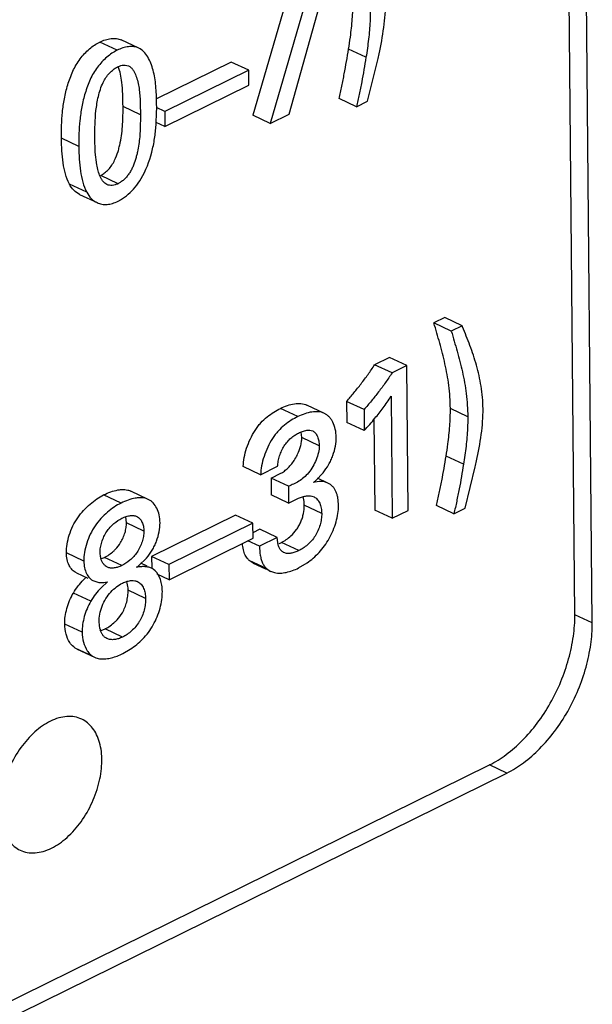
# Model space of a CAD drawing. Header units: inches. Extents: x 0 to 34, y 0 to 22.
# Tile 43 of 60: x 25.579 to 25.812, y 15.575 to 15.976. Entities that reach past the tile are written whole.
import ezdxf

# ---------------------------------------------------------------- set-up
doc = ezdxf.new("R2010")
doc.units = ezdxf.units.IN
doc.header["$LTSCALE"] = 1.87
doc.header["$MEASUREMENT"] = 0
doc.layers.get('0').update_dxf_attribs({"linetype": 'CONTINUOUS'})

msp = doc.modelspace()

# ---------------------------------------------------------------- linework, layer by layer
at = {"color": 7, "linetype": 'CONTINUOUS'}
for p, q in [((25.8051208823, 15.7335147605), (25.8013234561, 16.1455458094)), ((25.8122212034, 15.730177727), (25.8084237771, 16.1422087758)), ((25.688540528, 15.9376483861), (25.7054888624, 15.9980604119)), ((25.6985641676, 15.9947414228), (25.6807951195, 15.9338422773)), ((25.6891387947, 15.9901098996), (25.6736947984, 15.9371793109)), ((25.6183170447, 15.9636215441), (25.6112167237, 15.9669585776)), ((25.6271448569, 15.9645036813), (25.6200445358, 15.9678407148)), ((25.7198846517, 15.9607617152), (25.7127843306, 15.9640987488)), ((25.6216409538, 15.9575692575), (25.623026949, 15.9572326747)), ((25.6649318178, 15.9588291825), (25.6343560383, 15.9438040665)), ((25.6720321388, 15.9554921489), (25.6649318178, 15.9588291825)), ((25.7205204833, 15.9428295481), (25.7247119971, 15.9596791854)), ((25.6720321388, 15.9554921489), (25.6377841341, 15.9386624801)), ((25.6720858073, 15.9493492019), (25.6720321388, 15.9554921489)), ((25.6378378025, 15.9325195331), (25.6720858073, 15.9493492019)), ((25.7160033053, 15.9406099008), (25.7089029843, 15.9439469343)), ((25.7160033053, 15.9406099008), (25.7205204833, 15.9428295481)), ((25.6278395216, 15.9373759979), (25.6207392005, 15.9407130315)), ((25.6278395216, 15.9373759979), (25.6277511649, 15.9313171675)), ((25.6342454, 15.9331470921), (25.6344708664, 15.9387883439)), ((25.6377841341, 15.9386624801), (25.6344388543, 15.9402347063)), ((25.6377841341, 15.9386624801), (25.6378378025, 15.9325195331)), ((25.6807951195, 15.9338422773), (25.688540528, 15.9376483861)), ((25.6378378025, 15.9325195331), (25.6342739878, 15.9341944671)), ((25.6807951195, 15.9338422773), (25.6736947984, 15.9371793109)), ((25.602708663, 15.9244233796), (25.595608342, 15.9277604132)), ((25.6094415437, 15.9221537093), (25.6092755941, 15.9280812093)), ((25.6100324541, 15.9169617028), (25.6094415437, 15.9221537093)), ((25.6187238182, 15.9092527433), (25.6116234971, 15.9125897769)), ((25.6059598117, 15.905722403), (25.5988594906, 15.9090594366)), ((25.6030364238, 15.9048720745), (25.6101367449, 15.9015350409)), ((25.7520439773, 15.8546702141), (25.7475943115, 15.8524801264)), ((25.7591442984, 15.8513331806), (25.7520439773, 15.8546702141)), ((25.7546946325, 15.8491430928), (25.7475943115, 15.8524801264)), ((25.7591442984, 15.8513331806), (25.7546946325, 15.8491430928)), ((25.7593151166, 15.850906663), (25.7591442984, 15.8513331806)), ((25.7295053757, 15.8384410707), (25.7234117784, 15.8354418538)), ((25.7366056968, 15.8351040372), (25.7295053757, 15.8384410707)), ((25.7305120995, 15.8321048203), (25.7234117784, 15.8354418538)), ((25.7366056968, 15.8351040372), (25.7305120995, 15.8321048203)), ((25.7371495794, 15.7760913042), (25.7366056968, 15.8351040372)), ((25.7301205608, 15.8225712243), (25.7305787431, 15.7728571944)), ((25.6921008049, 15.8143096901), (25.6850004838, 15.8176467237)), ((25.7028929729, 15.8156225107), (25.6957926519, 15.8189595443)), ((25.7119899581, 15.8204792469), (25.7120685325, 15.8119537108)), ((25.7190902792, 15.8171422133), (25.7119899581, 15.8204792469)), ((25.7190902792, 15.8171422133), (25.7191688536, 15.8086166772)), ((25.7614145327, 15.8142455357), (25.7543142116, 15.8175825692)), ((25.7231379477, 15.8131366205), (25.7234784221, 15.7761942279)), ((25.7191688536, 15.8086166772), (25.7120685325, 15.8119537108)), ((25.6937060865, 15.8057400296), (25.6934553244, 15.8080297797)), ((25.7008064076, 15.802402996), (25.6937060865, 15.8057400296)), ((25.7596645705, 15.7948822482), (25.7525642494, 15.7982192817)), ((25.6769014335, 15.7906371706), (25.6698011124, 15.7939742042)), ((25.6769014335, 15.7906371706), (25.6838253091, 15.7940450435)), ((25.7603101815, 15.7769548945), (25.764493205, 15.7938017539)), ((25.6811359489, 15.789275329), (25.6852025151, 15.7911951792)), ((25.6811359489, 15.789275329), (25.6811996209, 15.7823667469)), ((25.68823627, 15.7859382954), (25.6811359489, 15.789275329)), ((25.6994130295, 15.7882644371), (25.7023578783, 15.7913468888)), ((25.7043788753, 15.7871747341), (25.7001509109, 15.7891618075)), ((25.68823627, 15.7859382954), (25.688299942, 15.7790297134)), ((25.6199366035, 15.7790479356), (25.6128362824, 15.7823849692)), ((25.631032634, 15.7805813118), (25.6239323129, 15.7839183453)), ((25.688299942, 15.7790297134), (25.6811996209, 15.7823667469)), ((25.6977650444, 15.7818868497), (25.6986879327, 15.7815698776)), ((25.7018181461, 15.774808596), (25.694717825, 15.7781456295)), ((25.7557920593, 15.774731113), (25.7486917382, 15.7780681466)), ((25.7557920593, 15.774731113), (25.7603101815, 15.7769548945)), ((25.622160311, 15.7709563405), (25.6218301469, 15.7734281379)), ((25.666635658, 15.7741710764), (25.6323888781, 15.757315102)), ((25.6737359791, 15.7708340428), (25.666635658, 15.7741710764)), ((25.7305787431, 15.7728571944), (25.7234784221, 15.7761942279)), ((25.7305787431, 15.7728571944), (25.7371495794, 15.7760913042)), ((25.6292606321, 15.7676193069), (25.622160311, 15.7709563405)), ((25.6737359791, 15.7708340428), (25.6394891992, 15.7539780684)), ((25.6737925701, 15.7646937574), (25.6737359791, 15.7708340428)), ((25.6765798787, 15.7683584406), (25.6737715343, 15.7669761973)), ((25.6836801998, 15.7650214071), (25.6764228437, 15.761449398)), ((25.6836801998, 15.7650214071), (25.6765798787, 15.7683584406)), ((25.6838648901, 15.7629273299), (25.6836801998, 15.7650214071)), ((25.6395457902, 15.747837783), (25.6737925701, 15.7646937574)), ((25.6764228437, 15.761449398), (25.6717054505, 15.7636664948)), ((25.6924698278, 15.759666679), (25.6853695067, 15.7630037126)), ((25.6047470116, 15.7553802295), (25.5976466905, 15.7587172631)), ((25.6115563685, 15.7571013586), (25.6113827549, 15.7588199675)), ((25.6120093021, 15.7564372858), (25.6131377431, 15.7569238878)), ((25.6202380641, 15.7535868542), (25.6131377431, 15.7569238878)), ((25.6323888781, 15.757315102), (25.6324327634, 15.7525534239)), ((25.6394891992, 15.7539780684), (25.6323888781, 15.757315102)), ((25.6272363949, 15.7536048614), (25.6303184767, 15.7566349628)), ((25.6305413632, 15.7533840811), (25.6280770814, 15.7545422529)), ((25.6394891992, 15.7539780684), (25.6395457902, 15.747837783)), ((25.6793271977, 15.7523430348), (25.6722268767, 15.7556800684)), ((25.6738601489, 15.7545806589), (25.6722268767, 15.7556800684)), ((25.6738575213, 15.7545750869), (25.6791968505, 15.7520656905)), ((25.6923905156, 15.7526033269), (25.6958184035, 15.7546368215)), ((25.6017210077, 15.7506576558), (25.6064306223, 15.7484442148)), ((25.6338264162, 15.7514887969), (25.6330711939, 15.7521132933)), ((25.6395457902, 15.747837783), (25.6346400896, 15.7501433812)), ((25.6793271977, 15.7523430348), (25.6809558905, 15.7512339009)), ((25.6809578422, 15.7512380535), (25.6825835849, 15.7507031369)), ((25.6088213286, 15.7473206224), (25.610407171, 15.7468104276)), ((25.6143893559, 15.7469336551), (25.6117785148, 15.7444601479)), ((25.6075746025, 15.7390405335), (25.6004742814, 15.7423775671)), ((25.6299259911, 15.7401944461), (25.62282567, 15.7435314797)), ((25.8122212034, 15.730177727), (25.8051208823, 15.7335147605)), ((25.6040452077, 15.7264287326), (25.5969448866, 15.7297657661)), ((25.6112905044, 15.7278857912), (25.6109620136, 15.7306036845)), ((25.6118226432, 15.7271285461), (25.6134828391, 15.7277941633)), ((25.6205831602, 15.7244571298), (25.6134828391, 15.7277941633)), ((25.6083371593, 15.7166317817), (25.6012368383, 15.7199688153)), ((25.6019912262, 15.7195567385), (25.6012368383, 15.7199688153)), ((25.6019887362, 15.7195514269), (25.6090890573, 15.7162143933)), ((25.6083371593, 15.7166317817), (25.6090891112, 15.7162145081)), ((25.6206452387, 15.7177214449), (25.6236932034, 15.7194727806)), ((24.9394538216, 15.263410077), (25.7703187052, 15.6723547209)), ((24.9465541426, 15.2600730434), (25.7774190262, 15.6690176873)), ((25.7774190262, 15.6690176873), (25.7703187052, 15.6723547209))]:
    msp.add_line(p, q, dxfattribs=at)
for centre, radius, start, end in [((25.3909646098, 16.0339351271), 0.3419082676, 347.4564931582, 347.8737333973), ((25.4942928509, 15.9401962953), 0.1401831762, 0.494245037, 0.8161058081), ((25.4951305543, 15.9400940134), 0.1393464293, 359.4631333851, 0.5392704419), ((25.6528300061, 15.872648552), 0.092095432, 323.4783790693, 327.0603920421), ((25.64346517, 15.8796448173), 0.1037849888, 320.4998224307, 323.4512358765), ((25.63104952, 15.8900208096), 0.1199652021, 317.2684271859, 320.4477655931), ((25.4296327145, 15.8681539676), 0.3430157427, 347.4811761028, 347.8975976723), ((25.6760626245, 15.8063683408), 0.0177133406, 301.0635907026, 303.2576594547), ((25.6855412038, 15.8040469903), 0.0210122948, 307.7386084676, 311.3133440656), ((25.6788434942, 15.7762342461), 0.0147524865, 292.1917267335, 296.2550000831), ((25.6197286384, 15.7587233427), 0.0083316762, 191.2258440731, 195.2195024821), ((25.6059135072, 15.7715498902), 0.0163128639, 296.2861935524, 312.17052468), ((25.6142400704, 15.7695340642), 0.0205583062, 305.9442903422, 309.2103316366), ((25.6357299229, 15.7173491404), 0.0434890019, 133.6621329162, 135.5531571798), ((25.6300679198, 15.747791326), 0.0052629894, 55.2051084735, 64.7708580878), ((25.6205793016, 15.7301758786), 0.0095669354, 193.8496690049, 197.2781601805)]:
    msp.add_arc(centre, radius, start, end, dxfattribs=at)
for points, knots in [([(25.7127843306, 15.9640987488), (25.7130504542, 15.9657391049), (25.713670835, 15.9698070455), (25.714376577, 15.9762608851), (25.7145641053, 15.98109088), (25.7145431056, 15.9834651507)], [0, 0, 0, 0, 0.2561008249, 0.6340863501, 1, 1, 1, 1]), ([(25.7252438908, 15.9621115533), (25.7259936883, 15.9656916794), (25.7269911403, 15.9710411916), (25.727759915, 15.9781537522), (25.7278933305, 15.9816485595), (25.7278782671, 15.9833644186)], [0, 0, 0, 0, 0.5115462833, 0.7600264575, 1, 1, 1, 1]), ([(25.7216434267, 15.9801281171), (25.7216573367, 15.9785554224), (25.7215650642, 15.9745506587), (25.7209978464, 15.9680811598), (25.7202827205, 15.9632153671), (25.7198846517, 15.9607617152)], [0, 0, 0, 0, 0.2423700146, 0.6169355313, 1, 1, 1, 1]), ([(25.595608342, 15.9277604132), (25.5955930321, 15.9295062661), (25.5956223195, 15.9330477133), (25.5959695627, 15.9384332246), (25.5967566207, 15.9439585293), (25.5978672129, 15.948607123), (25.5990902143, 15.9523231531), (25.6002172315, 15.9550694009), (25.6015677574, 15.9576917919), (25.6031723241, 15.9601177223), (25.6050022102, 15.9622895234), (25.6069822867, 15.964180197), (25.6090454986, 15.9657529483), (25.6104936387, 15.9666032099), (25.6112167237, 15.9669585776)], [0, 0, 0, 0, 0.1180185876, 0.2393139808, 0.3645256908, 0.4948482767, 0.561767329, 0.6288143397, 0.6953052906, 0.7608431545, 0.8249843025, 0.8868742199, 0.9455378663, 1, 1, 1, 1]), ([(25.6112167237, 15.9669585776), (25.6119693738, 15.9673283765), (25.6134826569, 15.9679475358), (25.6157966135, 15.968474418), (25.6180251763, 15.9685117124), (25.6194225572, 15.9681330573), (25.6200447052, 15.9678406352)], [0, 0, 0, 0, 0.2751505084, 0.5341505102, 0.7744422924, 1, 1, 1, 1]), ([(25.6183170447, 15.9636215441), (25.6175939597, 15.9632661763), (25.6161458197, 15.9624159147), (25.6140826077, 15.9608431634), (25.6121025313, 15.9589524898), (25.6102726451, 15.9567806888), (25.6086680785, 15.9543547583), (25.6073175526, 15.9517323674), (25.6061905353, 15.9489861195), (25.6049675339, 15.9452700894), (25.6038569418, 15.9406214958), (25.6030698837, 15.9350961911), (25.6027226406, 15.9297106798), (25.6026933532, 15.9261692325), (25.602708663, 15.9244233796)], [0, 0, 0, 0, 0.0544621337, 0.1131257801, 0.1750156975, 0.2391568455, 0.3046947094, 0.3711856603, 0.438232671, 0.5051517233, 0.6354743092, 0.7606860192, 0.8819814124, 1, 1, 1, 1]), ([(25.6271449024, 15.9645036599), (25.6265227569, 15.9647960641), (25.6251253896, 15.9651746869), (25.6228968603, 15.9651373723), (25.6205829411, 15.964610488), (25.6190696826, 15.963991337), (25.6183170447, 15.9636215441)], [0, 0, 0, 0, 0.2255578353, 0.4658499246, 0.7248498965, 1, 1, 1, 1]), ([(25.6344618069, 15.9421929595), (25.6344289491, 15.9444902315), (25.6342957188, 15.9478958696), (25.6337353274, 15.9523260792), (25.6330890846, 15.9554374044), (25.6321615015, 15.9583245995), (25.6309176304, 15.9609119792), (25.6293131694, 15.9630889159), (25.6278985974, 15.9641494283), (25.6271449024, 15.9645036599)], [0, 0, 0, 0, 0.2817629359, 0.4172960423, 0.5472553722, 0.6709261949, 0.7883301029, 0.8978680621, 1, 1, 1, 1]), ([(25.7089029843, 15.9439469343), (25.7092749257, 15.9456308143), (25.7100169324, 15.9489912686), (25.7113767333, 15.955696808), (25.7122647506, 15.9607381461), (25.7127843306, 15.9640987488)], [0, 0, 0, 0, 0.2520481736, 0.5029786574, 1, 1, 1, 1]), ([(25.6184532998, 15.9568318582), (25.6187162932, 15.9569610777), (25.6197224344, 15.9573932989), (25.6208385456, 15.9576160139), (25.6216409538, 15.9575692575)], [0, 0, 0, 0, 0.2671644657, 1, 1, 1, 1]), ([(25.7198846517, 15.9607617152), (25.7193650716, 15.9574011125), (25.7184770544, 15.9523597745), (25.7171172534, 15.945654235), (25.7163752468, 15.9422937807), (25.7160033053, 15.9406099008)], [0, 0, 0, 0, 0.4970213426, 0.7479518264, 1, 1, 1, 1]), ([(25.6126301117, 15.9505252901), (25.6129692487, 15.9512211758), (25.6137336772, 15.9525594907), (25.615145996, 15.954329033), (25.616711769, 15.9557871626), (25.6178688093, 15.9565446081), (25.6184532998, 15.9568318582)], [0, 0, 0, 0, 0.2663395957, 0.5280808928, 0.7759320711, 1, 1, 1, 1]), ([(25.6202925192, 15.9505490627), (25.6201556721, 15.9516714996), (25.619799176, 15.9538431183), (25.6191590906, 15.95595677), (25.6187524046, 15.9569423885)], [0, 0, 0, 0, 0.5146844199, 1, 1, 1, 1]), ([(25.623026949, 15.9572326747), (25.6233396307, 15.9570857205), (25.6239342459, 15.9566811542), (25.6246658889, 15.955858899), (25.6252782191, 15.9548769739), (25.6259770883, 15.9533988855), (25.6266590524, 15.9513730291), (25.6274023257, 15.9478457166), (25.6277850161, 15.9431431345), (25.6278226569, 15.9393231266), (25.6278395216, 15.9373759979)], [0, 0, 0, 0, 0.0490390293, 0.1004883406, 0.1552493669, 0.2127429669, 0.332259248, 0.4576218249, 0.7236155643, 1, 1, 1, 1]), ([(25.6092755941, 15.9280812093), (25.6092598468, 15.9298804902), (25.6092607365, 15.933532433), (25.6096149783, 15.9391178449), (25.6104156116, 15.9438677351), (25.6114451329, 15.9477070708), (25.6121836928, 15.9496092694), (25.6126301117, 15.9505252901)], [0, 0, 0, 0, 0.2360408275, 0.4789394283, 0.7333667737, 0.866324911, 1, 1, 1, 1]), ([(25.6207392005, 15.9407130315), (25.6207247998, 15.9423756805), (25.6206931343, 15.9456584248), (25.6204886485, 15.9489403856), (25.6202925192, 15.9505490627)], [0, 0, 0, 0, 0.5064146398, 1, 1, 1, 1]), ([(25.6196219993, 15.9260282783), (25.6201274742, 15.9284937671), (25.6207184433, 15.9333946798), (25.6207601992, 15.9383137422), (25.6207392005, 15.9407130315)], [0, 0, 0, 0, 0.5119392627, 1, 1, 1, 1]), ([(25.6277511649, 15.9313171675), (25.6277047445, 15.930325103), (25.6275707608, 15.9283207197), (25.6272127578, 15.9252892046), (25.626752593, 15.9227358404), (25.6262705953, 15.9206698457), (25.625700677, 15.9185739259), (25.6249690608, 15.9165106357), (25.623996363, 15.9145576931), (25.6231300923, 15.9131876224), (25.6221385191, 15.9119427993), (25.6210593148, 15.9108482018), (25.6199283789, 15.9099370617), (25.6191259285, 15.9094503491), (25.6187238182, 15.9092527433)], [0, 0, 0, 0, 0.1198011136, 0.2422283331, 0.3680429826, 0.4325324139, 0.4980761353, 0.6300486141, 0.6956943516, 0.7609068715, 0.8251959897, 0.8873076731, 0.9459539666, 1, 1, 1, 1]), ([(25.6281338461, 15.911303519), (25.6301124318, 15.9146179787), (25.6321872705, 15.9201191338), (25.6336899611, 15.9275801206), (25.6341090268, 15.9313157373), (25.6342454, 15.9331470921)], [0, 0, 0, 0, 0.5070715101, 0.7587635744, 1, 1, 1, 1]), ([(25.5988594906, 15.9090594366), (25.5974950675, 15.9117293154), (25.5963290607, 15.916346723), (25.5957197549, 15.9226747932), (25.5956231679, 15.9260481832), (25.595608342, 15.9277604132)], [0, 0, 0, 0, 0.4708290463, 0.7311165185, 1, 1, 1, 1]), ([(25.6173300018, 15.9187810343), (25.6178927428, 15.9199301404), (25.6185576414, 15.9217380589), (25.61921909, 15.9241885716), (25.619496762, 15.9254174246), (25.6196219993, 15.9260282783)], [0, 0, 0, 0, 0.5039928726, 0.7543810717, 1, 1, 1, 1]), ([(25.602708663, 15.9244233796), (25.602723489, 15.9227111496), (25.602820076, 15.9193377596), (25.6034293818, 15.9130096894), (25.6045953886, 15.9083922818), (25.6059598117, 15.905722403)], [0, 0, 0, 0, 0.2688834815, 0.5291709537, 1, 1, 1, 1]), ([(25.6116234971, 15.9125897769), (25.612196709, 15.9128714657), (25.6133307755, 15.9136155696), (25.614863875, 15.915048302), (25.6162463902, 15.9167861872), (25.6169959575, 15.9180989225), (25.6173300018, 15.9187810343)], [0, 0, 0, 0, 0.2240338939, 0.4718532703, 0.7335829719, 1, 1, 1, 1]), ([(25.6141641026, 15.9088865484), (25.6138597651, 15.9090295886), (25.6132799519, 15.9094164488), (25.6125574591, 15.9101996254), (25.6119477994, 15.9111358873), (25.6112482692, 15.9125506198), (25.6105587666, 15.9144958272), (25.6101870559, 15.916123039), (25.6100324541, 15.9169617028)], [0, 0, 0, 0, 0.1079189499, 0.2205171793, 0.3399024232, 0.4652637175, 0.7263182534, 1, 1, 1, 1]), ([(25.6187238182, 15.9092527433), (25.6183361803, 15.9090622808), (25.6175538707, 15.9087515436), (25.6163550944, 15.9085114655), (25.6152053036, 15.9085284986), (25.6144871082, 15.9087347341), (25.6141641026, 15.9088865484)], [0, 0, 0, 0, 0.2747535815, 0.5325134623, 0.772956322, 1, 1, 1, 1]), ([(25.6228827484, 15.9049477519), (25.623899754, 15.9058291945), (25.6258291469, 15.9078190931), (25.6274103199, 15.9100919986), (25.6281338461, 15.911303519)], [0, 0, 0, 0, 0.4881570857, 1, 1, 1, 1]), ([(25.603036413, 15.9048720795), (25.6021547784, 15.9052864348), (25.6004891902, 15.9064741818), (25.5993182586, 15.908142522), (25.5988594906, 15.9090594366)], [0, 0, 0, 0, 0.4872139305, 1, 1, 1, 1]), ([(25.6059598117, 15.905722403), (25.60641858, 15.9048054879), (25.6075895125, 15.9031371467), (25.6092551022, 15.9019493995), (25.6101367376, 15.9015350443)], [0, 0, 0, 0, 0.5127860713, 1, 1, 1, 1]), ([(25.6101367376, 15.9015350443), (25.6107610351, 15.901241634), (25.6121103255, 15.9008065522), (25.6142869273, 15.9006994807), (25.6165344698, 15.9011754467), (25.6179888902, 15.9017792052), (25.6187186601, 15.9021378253)], [0, 0, 0, 0, 0.2324430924, 0.4715965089, 0.726003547, 1, 1, 1, 1]), ([(25.6187186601, 15.9021378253), (25.6190750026, 15.9023130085), (25.6205520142, 15.9031095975), (25.6219154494, 15.9041093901), (25.6228827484, 15.9049477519)], [0, 0, 0, 0, 0.2367602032, 1, 1, 1, 1]), ([(25.7543142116, 15.8175825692), (25.7542851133, 15.8207398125), (25.7538822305, 15.8268915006), (25.7522599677, 15.8357979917), (25.7500291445, 15.8442430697), (25.7483861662, 15.8497432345), (25.7475943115, 15.8524801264)], [0, 0, 0, 0, 0.2655912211, 0.5171263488, 0.7603368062, 1, 1, 1, 1]), ([(25.7546946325, 15.8491430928), (25.7554864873, 15.846406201), (25.7571294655, 15.8409060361), (25.7593602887, 15.8324609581), (25.7609825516, 15.823554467), (25.7613854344, 15.8174027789), (25.7614145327, 15.8142455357)], [0, 0, 0, 0, 0.2396631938, 0.4828736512, 0.7344087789, 1, 1, 1, 1]), ([(25.767649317, 15.8174879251), (25.7676208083, 15.8205811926), (25.7670971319, 15.8265951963), (25.7651112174, 15.8352065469), (25.7623894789, 15.8432229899), (25.760331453, 15.8483690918), (25.7593151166, 15.850906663)], [0, 0, 0, 0, 0.2678048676, 0.520212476, 0.7633497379, 1, 1, 1, 1]), ([(25.7119899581, 15.8204792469), (25.7130032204, 15.821645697), (25.7149991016, 15.8240276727), (25.7179273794, 15.8276854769), (25.7207646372, 15.8314766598), (25.7225511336, 15.8340998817), (25.7234117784, 15.8354418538)], [0, 0, 0, 0, 0.2460601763, 0.4948241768, 0.7461128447, 1, 1, 1, 1]), ([(25.7305120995, 15.8321048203), (25.7296514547, 15.8307628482), (25.7278649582, 15.8281396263), (25.7250277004, 15.8243484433), (25.7220994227, 15.8206906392), (25.7201035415, 15.8183086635), (25.7190902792, 15.8171422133)], [0, 0, 0, 0, 0.2538871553, 0.5051758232, 0.7539398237, 1, 1, 1, 1]), ([(25.6698011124, 15.7939742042), (25.6698235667, 15.7951858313), (25.670123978, 15.7977063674), (25.6711206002, 15.8014668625), (25.6726146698, 15.8051991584), (25.674230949, 15.8081405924), (25.6757274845, 15.8102863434), (25.6772939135, 15.8121818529), (25.679423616, 15.8142023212), (25.6821607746, 15.8161424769), (25.6840601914, 15.8171839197), (25.6850004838, 15.8176467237)], [0, 0, 0, 0, 0.1231405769, 0.2565143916, 0.3943802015, 0.5306870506, 0.5965025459, 0.6599663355, 0.7803031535, 0.8935059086, 1, 1, 1, 1]), ([(25.6850004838, 15.8176467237), (25.6859172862, 15.8180979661), (25.6877596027, 15.8188759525), (25.6905745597, 15.8196013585), (25.6933052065, 15.8197440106), (25.6950329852, 15.819316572), (25.695792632, 15.8189595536)], [0, 0, 0, 0, 0.2737643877, 0.5340779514, 0.7751232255, 1, 1, 1, 1]), ([(25.7525642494, 15.7982192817), (25.752829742, 15.7998594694), (25.7534484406, 15.8039268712), (25.7541509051, 15.8103797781), (25.754336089, 15.8152088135), (25.7543142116, 15.8175825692)], [0, 0, 0, 0, 0.256110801, 0.6340914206, 1, 1, 1, 1]), ([(25.7650247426, 15.796237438), (25.7657726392, 15.7998173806), (25.76676755, 15.8051664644), (25.7675332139, 15.8122781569), (25.767665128, 15.8157723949), (25.767649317, 15.8174879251)], [0, 0, 0, 0, 0.5115522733, 0.7600313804, 1, 1, 1, 1]), ([(25.6921008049, 15.8143096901), (25.6911605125, 15.8138468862), (25.6892610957, 15.8128054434), (25.6865239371, 15.8108652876), (25.6843942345, 15.8088448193), (25.6828278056, 15.8069493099), (25.6813312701, 15.8048035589), (25.6797149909, 15.8018621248), (25.6782209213, 15.798129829), (25.6772242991, 15.7943693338), (25.6769238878, 15.7918487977), (25.6769014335, 15.7906371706)], [0, 0, 0, 0, 0.1064940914, 0.2196968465, 0.3400336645, 0.4034974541, 0.4693129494, 0.6056197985, 0.7434856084, 0.8768594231, 1, 1, 1, 1]), ([(25.7028929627, 15.8156225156), (25.7021333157, 15.8159795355), (25.7004055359, 15.8164069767), (25.6976748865, 15.8162643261), (25.6948599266, 15.8155389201), (25.6930176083, 15.814760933), (25.6921008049, 15.8143096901)], [0, 0, 0, 0, 0.2248767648, 0.465922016, 0.7262355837, 1, 1, 1, 1]), ([(25.7077286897, 15.805983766), (25.7077187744, 15.8070596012), (25.7074972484, 15.8091253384), (25.7066812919, 15.8115359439), (25.7057342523, 15.813164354), (25.7049125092, 15.8141906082), (25.7039699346, 15.8150300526), (25.7032586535, 15.8154506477), (25.7028929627, 15.8156225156)], [0, 0, 0, 0, 0.2850596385, 0.5460569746, 0.6673419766, 0.7826625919, 0.8929411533, 1, 1, 1, 1]), ([(25.7614145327, 15.8142455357), (25.7614290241, 15.812673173), (25.761338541, 15.8086692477), (25.7607747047, 15.8022007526), (25.7600616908, 15.7973356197), (25.7596645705, 15.7948822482)], [0, 0, 0, 0, 0.2423680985, 0.6169249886, 1, 1, 1, 1]), ([(25.6838253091, 15.7940450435), (25.6838747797, 15.7947401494), (25.684076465, 15.7961672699), (25.6846266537, 15.7982944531), (25.6854266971, 15.8003945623), (25.6864615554, 15.8023651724), (25.6877386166, 15.8040995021), (25.6891961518, 15.8055421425), (25.6907409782, 15.8067031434), (25.6918253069, 15.8073234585), (25.6923641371, 15.8075886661)], [0, 0, 0, 0, 0.1248107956, 0.2573706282, 0.3927873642, 0.5264665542, 0.6547986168, 0.7769106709, 0.892437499, 1, 1, 1, 1]), ([(25.6923641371, 15.8075886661), (25.6929063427, 15.8078555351), (25.6939884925, 15.8083250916), (25.6951324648, 15.8086382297), (25.695699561, 15.8087221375)], [0, 0, 0, 0, 0.5131847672, 1, 1, 1, 1]), ([(25.693162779, 15.8021074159), (25.6933356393, 15.8027208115), (25.6936059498, 15.8039210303), (25.6937115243, 15.8051500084), (25.6937060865, 15.8057400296)], [0, 0, 0, 0, 0.5192453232, 1, 1, 1, 1]), ([(25.695699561, 15.8087221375), (25.6961232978, 15.8087848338), (25.696954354, 15.8088334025), (25.6977755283, 15.8086357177), (25.6981343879, 15.8084670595)], [0, 0, 0, 0, 0.5192957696, 1, 1, 1, 1]), ([(25.6981343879, 15.8084670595), (25.6983508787, 15.8083653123), (25.6987684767, 15.8081004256), (25.6993029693, 15.8075608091), (25.6997563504, 15.8068986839), (25.7002672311, 15.8058496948), (25.7006854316, 15.8043369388), (25.7008003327, 15.8030621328), (25.7008064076, 15.802402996)], [0, 0, 0, 0, 0.1034787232, 0.2115233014, 0.3264736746, 0.4490767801, 0.7148534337, 1, 1, 1, 1]), ([(25.7023578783, 15.7913468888), (25.7032056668, 15.7923972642), (25.7043655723, 15.7940809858), (25.7056248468, 15.796490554), (25.7066539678, 15.7989910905), (25.7074971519, 15.8021567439), (25.7077401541, 15.8047398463), (25.7077286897, 15.805983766)], [0, 0, 0, 0, 0.2549602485, 0.3841374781, 0.5130308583, 0.7650340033, 1, 1, 1, 1]), ([(25.7008064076, 15.802402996), (25.7008149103, 15.8014804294), (25.7005500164, 15.7995395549), (25.6996242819, 15.7966900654), (25.6982616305, 15.7939226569), (25.6965819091, 15.7914452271), (25.6946291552, 15.7894412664), (25.6925326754, 15.7879310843), (25.6903937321, 15.7868041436), (25.6889469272, 15.7862107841), (25.68823627, 15.7859382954)], [0, 0, 0, 0, 0.1258411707, 0.2644179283, 0.4073603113, 0.5452411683, 0.6709824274, 0.7868918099, 0.8961868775, 1, 1, 1, 1]), ([(25.6914941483, 15.7980038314), (25.691670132, 15.7983339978), (25.6923317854, 15.7996558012), (25.6928633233, 15.8010447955), (25.693162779, 15.8021074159)], [0, 0, 0, 0, 0.2531134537, 1, 1, 1, 1]), ([(25.6857767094, 15.7915562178), (25.6863254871, 15.7919162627), (25.6874162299, 15.7927254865), (25.6889359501, 15.7941953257), (25.6903187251, 15.7959735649), (25.6911202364, 15.797302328), (25.6914941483, 15.7980038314)], [0, 0, 0, 0, 0.2261327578, 0.4666187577, 0.7261194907, 1, 1, 1, 1]), ([(25.7486917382, 15.7780681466), (25.7490632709, 15.7797520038), (25.7498041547, 15.7831124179), (25.7511611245, 15.7898177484), (25.7520465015, 15.794858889), (25.7525642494, 15.7982192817)], [0, 0, 0, 0, 0.2520603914, 0.5029939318, 1, 1, 1, 1]), ([(25.7596645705, 15.7948822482), (25.7591468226, 15.7915218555), (25.7582614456, 15.7864807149), (25.7569044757, 15.7797753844), (25.7561635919, 15.7764149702), (25.7557920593, 15.774731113)], [0, 0, 0, 0, 0.4970060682, 0.7479396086, 1, 1, 1, 1]), ([(25.7043788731, 15.7871747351), (25.7034902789, 15.7875923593), (25.7014506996, 15.7880534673), (25.6994006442, 15.787744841), (25.6984019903, 15.7874302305)], [0, 0, 0, 0, 0.4839323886, 1, 1, 1, 1]), ([(25.7086665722, 15.7780888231), (25.7086572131, 15.7791043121), (25.7085513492, 15.7806011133), (25.7081346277, 15.7825001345), (25.7076877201, 15.7837760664), (25.7070781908, 15.7849019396), (25.7060677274, 15.7861492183), (25.7050795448, 15.7868454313), (25.7043788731, 15.7871747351)], [0, 0, 0, 0, 0.2869342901, 0.4215078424, 0.5484122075, 0.6677076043, 0.7812537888, 1, 1, 1, 1]), ([(25.5976466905, 15.7587172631), (25.5976356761, 15.7599123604), (25.5978575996, 15.7623963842), (25.5987537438, 15.7660988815), (25.6001929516, 15.7697485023), (25.6021702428, 15.7731254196), (25.6045486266, 15.7761144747), (25.6071829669, 15.7786775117), (25.6099424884, 15.7807808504), (25.6118760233, 15.7819123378), (25.6128362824, 15.7823849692)], [0, 0, 0, 0, 0.1214577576, 0.2520092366, 0.3860399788, 0.5186657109, 0.6481667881, 0.7730861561, 0.8912330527, 1, 1, 1, 1]), ([(25.6128362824, 15.7823849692), (25.6137818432, 15.7828503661), (25.6156754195, 15.7836693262), (25.6181271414, 15.7843579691), (25.6200499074, 15.7845930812), (25.6214190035, 15.7845895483), (25.6227257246, 15.7843865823), (25.623546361, 15.7840997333), (25.6239322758, 15.7839183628)], [0, 0, 0, 0, 0.2737407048, 0.5347671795, 0.657988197, 0.7758900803, 0.8892426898, 1, 1, 1, 1]), ([(25.6310326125, 15.7805813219), (25.6306466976, 15.7807626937), (25.6298260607, 15.7810495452), (25.6285193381, 15.7812525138), (25.6271502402, 15.7812560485), (25.6252274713, 15.7810209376), (25.6227757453, 15.7803322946), (25.6208821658, 15.7795133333), (25.6199366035, 15.7790479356)], [0, 0, 0, 0, 0.1107573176, 0.224109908, 0.3420117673, 0.4652327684, 0.7262592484, 1, 1, 1, 1]), ([(25.688299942, 15.7790297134), (25.6893851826, 15.7796048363), (25.6915067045, 15.7806989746), (25.6937498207, 15.7815608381), (25.6948746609, 15.7818425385)], [0, 0, 0, 0, 0.5143726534, 1, 1, 1, 1]), ([(25.694717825, 15.7781456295), (25.6947149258, 15.7784602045), (25.6946618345, 15.7796619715), (25.6944406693, 15.7808619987), (25.694153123, 15.781702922)], [0, 0, 0, 0, 0.2614347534, 1, 1, 1, 1]), ([(25.6948746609, 15.7818425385), (25.6951206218, 15.7818973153), (25.6960728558, 15.7820654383), (25.6970677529, 15.7820484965), (25.6977650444, 15.7818868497)], [0, 0, 0, 0, 0.2603787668, 1, 1, 1, 1]), ([(25.6986879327, 15.7815698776), (25.6989381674, 15.7814522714), (25.6994239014, 15.7811639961), (25.7000574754, 15.7805759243), (25.7005914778, 15.7798475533), (25.7011917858, 15.7786876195), (25.7016813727, 15.7769905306), (25.701811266, 15.7755551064), (25.7018181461, 15.774808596)], [0, 0, 0, 0, 0.1059874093, 0.2147431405, 0.3291226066, 0.4504629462, 0.7138302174, 1, 1, 1, 1]), ([(25.6199366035, 15.7790479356), (25.6189763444, 15.7785753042), (25.6170428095, 15.7774438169), (25.6142832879, 15.7753404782), (25.6116489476, 15.7727774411), (25.6092705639, 15.769788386), (25.6072932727, 15.7664114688), (25.6058540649, 15.7627618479), (25.6049579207, 15.7590593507), (25.6047359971, 15.7565753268), (25.6047470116, 15.7553802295)], [0, 0, 0, 0, 0.1087669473, 0.2269138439, 0.3518332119, 0.4813342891, 0.6139600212, 0.7479907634, 0.8785422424, 1, 1, 1, 1]), ([(25.6358396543, 15.7710311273), (25.6358298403, 15.7720959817), (25.6356059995, 15.7741433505), (25.6346525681, 15.7769340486), (25.6333694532, 15.7788554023), (25.6320979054, 15.7799912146), (25.6313945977, 15.7804111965), (25.6310326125, 15.7805813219)], [0, 0, 0, 0, 0.2848879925, 0.5460585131, 0.7825107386, 0.8929977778, 1, 1, 1, 1]), ([(25.6892475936, 15.7656911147), (25.6900898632, 15.766465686), (25.6912603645, 15.7677702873), (25.6925309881, 15.7697414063), (25.6933250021, 15.7713647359), (25.6939469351, 15.7730649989), (25.6945285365, 15.7753115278), (25.694728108, 15.7770298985), (25.694717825, 15.7781456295)], [0, 0, 0, 0, 0.2455344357, 0.3728234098, 0.502362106, 0.632439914, 0.7605814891, 1, 1, 1, 1]), ([(25.6958184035, 15.7546368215), (25.6976045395, 15.7558810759), (25.7001393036, 15.7581022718), (25.7030304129, 15.7616021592), (25.7049733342, 15.7646204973), (25.706551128, 15.7679068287), (25.7077395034, 15.7713264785), (25.7084904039, 15.7747321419), (25.708676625, 15.7769980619), (25.7086665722, 15.7780888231)], [0, 0, 0, 0, 0.2356831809, 0.361242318, 0.4907955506, 0.6232624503, 0.7550268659, 0.881897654, 1, 1, 1, 1]), ([(25.6113827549, 15.7588199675), (25.6113762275, 15.759528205), (25.6115156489, 15.761004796), (25.6120590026, 15.7632101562), (25.6129106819, 15.7653961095), (25.6143842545, 15.768061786), (25.6167779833, 15.7707460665), (25.6191029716, 15.772300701), (25.6202715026, 15.772875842)], [0, 0, 0, 0, 0.1218452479, 0.2536297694, 0.3897122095, 0.5242557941, 0.7759440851, 1, 1, 1, 1]), ([(25.6202715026, 15.772875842), (25.6208444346, 15.7731578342), (25.6219946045, 15.7736323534), (25.6232145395, 15.7739063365), (25.6238130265, 15.7739639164)], [0, 0, 0, 0, 0.5150500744, 1, 1, 1, 1]), ([(25.6238130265, 15.7739639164), (25.6242600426, 15.7740069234), (25.6251405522, 15.7740094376), (25.6259976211, 15.7737747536), (25.6263808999, 15.7735946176)], [0, 0, 0, 0, 0.5146582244, 1, 1, 1, 1]), ([(25.6263808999, 15.7735946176), (25.6266039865, 15.7734897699), (25.6270370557, 15.7732299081), (25.6278116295, 15.7725148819), (25.6285742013, 15.7713001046), (25.6291256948, 15.769554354), (25.6292545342, 15.7682809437), (25.6292606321, 15.7676193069)], [0, 0, 0, 0, 0.1063215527, 0.2160237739, 0.4521471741, 0.7146038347, 1, 1, 1, 1]), ([(25.7018181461, 15.774808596), (25.7018251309, 15.7740507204), (25.7017025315, 15.7724765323), (25.7011896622, 15.7701170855), (25.700348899, 15.7677754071), (25.6991725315, 15.7655880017), (25.6977016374, 15.763661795), (25.6960494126, 15.7620213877), (25.6943047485, 15.7606833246), (25.6930788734, 15.7599664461), (25.6924698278, 15.759666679)], [0, 0, 0, 0, 0.1214922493, 0.2519500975, 0.3860693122, 0.5190283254, 0.6484138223, 0.7731242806, 0.8911854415, 1, 1, 1, 1]), ([(25.6215523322, 15.7670239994), (25.6217478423, 15.7676859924), (25.6220490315, 15.768985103), (25.6221662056, 15.7703167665), (25.622160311, 15.7709563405)], [0, 0, 0, 0, 0.5190467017, 1, 1, 1, 1]), ([(25.6303184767, 15.7566349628), (25.6311749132, 15.7576419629), (25.6323515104, 15.75926967), (25.6336306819, 15.7616217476), (25.6346888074, 15.7640910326), (25.635579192, 15.7672253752), (25.6358510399, 15.7697957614), (25.6358396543, 15.7710311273)], [0, 0, 0, 0, 0.2522672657, 0.3810492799, 0.5103882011, 0.7642442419, 1, 1, 1, 1]), ([(25.6197532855, 15.7629366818), (25.6201403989, 15.7635729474), (25.6208257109, 15.7649033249), (25.621340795, 15.7663077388), (25.6215523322, 15.7670239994)], [0, 0, 0, 0, 0.4993064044, 1, 1, 1, 1]), ([(25.6292606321, 15.7676193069), (25.6292671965, 15.7669070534), (25.6291207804, 15.765421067), (25.6285572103, 15.7632057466), (25.6276807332, 15.7610153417), (25.6261750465, 15.7583585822), (25.6237471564, 15.7556976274), (25.6214088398, 15.7541631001), (25.6202380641, 15.7535868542)], [0, 0, 0, 0, 0.1221242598, 0.2543831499, 0.3908699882, 0.5254153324, 0.7762683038, 1, 1, 1, 1]), ([(25.6853695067, 15.7630037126), (25.6860461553, 15.7633367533), (25.6874063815, 15.7641461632), (25.6886421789, 15.7651343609), (25.6892475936, 15.7656911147)], [0, 0, 0, 0, 0.4783310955, 1, 1, 1, 1]), ([(25.6168649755, 15.7594596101), (25.6171352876, 15.7597039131), (25.6182211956, 15.760752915), (25.6191580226, 15.7619582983), (25.6197532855, 15.7629366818)], [0, 0, 0, 0, 0.2413582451, 1, 1, 1, 1]), ([(25.6705951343, 15.7578844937), (25.6702639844, 15.7585771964), (25.6697796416, 15.7601268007), (25.6695501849, 15.7617208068), (25.6694671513, 15.762556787)], [0, 0, 0, 0, 0.477514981, 1, 1, 1, 1]), ([(25.6764228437, 15.761449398), (25.6764676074, 15.7602256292), (25.676594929, 15.7584237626), (25.6770728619, 15.7561345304), (25.6774443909, 15.7550816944), (25.6776720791, 15.7545967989)], [0, 0, 0, 0, 0.5244546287, 0.7705790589, 1, 1, 1, 1]), ([(25.6863902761, 15.7588503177), (25.68606035, 15.7590053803), (25.6854281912, 15.759450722), (25.6847079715, 15.7604114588), (25.6841753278, 15.7615944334), (25.683950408, 15.7624679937), (25.6838648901, 15.7629273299)], [0, 0, 0, 0, 0.2203377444, 0.4573131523, 0.7176008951, 1, 1, 1, 1]), ([(25.6017210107, 15.7506576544), (25.6014125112, 15.7508026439), (25.6008124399, 15.7511484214), (25.5997155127, 15.7520792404), (25.5986269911, 15.7537009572), (25.5978369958, 15.7560699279), (25.5976550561, 15.7578095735), (25.5976466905, 15.7587172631)], [0, 0, 0, 0, 0.1076875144, 0.2174970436, 0.4520969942, 0.7132328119, 1, 1, 1, 1]), ([(25.6722268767, 15.7556800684), (25.6720629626, 15.7558273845), (25.671411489, 15.7564746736), (25.6708958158, 15.7572555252), (25.6705951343, 15.7578844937)], [0, 0, 0, 0, 0.2401943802, 1, 1, 1, 1]), ([(25.6924698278, 15.759666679), (25.6919525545, 15.7594120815), (25.6909124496, 15.7589675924), (25.6893264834, 15.7585365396), (25.6877898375, 15.7584253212), (25.6868139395, 15.7586511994), (25.6863902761, 15.7588503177)], [0, 0, 0, 0, 0.2739473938, 0.5359864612, 0.7775656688, 1, 1, 1, 1]), ([(25.6047470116, 15.7553802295), (25.6047553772, 15.7544725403), (25.6049373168, 15.7527328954), (25.6057273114, 15.7503639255), (25.6068158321, 15.748742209), (25.6079127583, 15.7478113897), (25.6085128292, 15.747465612), (25.6088213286, 15.7473206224)], [0, 0, 0, 0, 0.2867671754, 0.5479029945, 0.7825029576, 0.8923124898, 1, 1, 1, 1]), ([(25.6143420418, 15.7529585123), (25.6140261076, 15.7531069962), (25.6134186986, 15.7535050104), (25.6126692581, 15.7543342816), (25.6120749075, 15.7553613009), (25.6117996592, 15.7561306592), (25.6116891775, 15.7565361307)], [0, 0, 0, 0, 0.2283861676, 0.4683937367, 0.7250538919, 1, 1, 1, 1]), ([(25.6202380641, 15.7535868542), (25.6197376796, 15.7533405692), (25.6187319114, 15.7529231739), (25.61719213, 15.7525551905), (25.615700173, 15.7525136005), (25.6147603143, 15.7527619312), (25.6143420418, 15.7529585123)], [0, 0, 0, 0, 0.2737949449, 0.532519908, 0.7731111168, 1, 1, 1, 1]), ([(25.6323112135, 15.7525522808), (25.6318749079, 15.7527573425), (25.6309265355, 15.7530510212), (25.6294258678, 15.7531878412), (25.6278747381, 15.7531133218), (25.6268327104, 15.752972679), (25.6263077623, 15.7528903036)], [0, 0, 0, 0, 0.2372718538, 0.4828349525, 0.7384740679, 1, 1, 1, 1]), ([(25.6776720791, 15.7545967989), (25.6778770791, 15.7541602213), (25.6783563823, 15.7533473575), (25.6789891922, 15.7526468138), (25.6793271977, 15.7523430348)], [0, 0, 0, 0, 0.5148687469, 1, 1, 1, 1]), ([(25.6367880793, 15.7430582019), (25.6367803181, 15.7439003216), (25.6366425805, 15.7455430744), (25.6359206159, 15.7484903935), (25.6348302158, 15.7505137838), (25.6338264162, 15.7514887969)], [0, 0, 0, 0, 0.2772639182, 0.5392803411, 1, 1, 1, 1]), ([(25.6825835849, 15.7507031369), (25.6833394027, 15.7505459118), (25.684955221, 15.7504390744), (25.6874226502, 15.7507704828), (25.6899374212, 15.7515017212), (25.6915794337, 15.7522041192), (25.6923905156, 15.7526033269)], [0, 0, 0, 0, 0.2281915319, 0.4733794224, 0.7327896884, 1, 1, 1, 1]), ([(25.6004742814, 15.7423775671), (25.6010486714, 15.7433873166), (25.602354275, 15.7452857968), (25.6038908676, 15.7469939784), (25.604683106, 15.7478021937)], [0, 0, 0, 0, 0.5065272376, 1, 1, 1, 1]), ([(25.610407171, 15.7468104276), (25.6107237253, 15.7467490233), (25.6120492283, 15.7465793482), (25.6134020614, 15.7467156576), (25.6143893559, 15.7469336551)], [0, 0, 0, 0, 0.2418053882, 1, 1, 1, 1]), ([(25.61221451, 15.7370182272), (25.6126288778, 15.7381001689), (25.6136292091, 15.7401621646), (25.6156565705, 15.7428227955), (25.6179639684, 15.7449378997), (25.6196632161, 15.7460178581), (25.6205151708, 15.746437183)], [0, 0, 0, 0, 0.2710463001, 0.5323401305, 0.7778530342, 1, 1, 1, 1]), ([(25.6205151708, 15.746437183), (25.6211217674, 15.7467357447), (25.6223419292, 15.7472234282), (25.6236401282, 15.747468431), (25.6242708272, 15.747499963)], [0, 0, 0, 0, 0.5170559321, 1, 1, 1, 1]), ([(25.62282567, 15.7435314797), (25.6228228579, 15.7438365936), (25.6227706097, 15.7450057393), (25.6225531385, 15.7461715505), (25.6222787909, 15.7469922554)], [0, 0, 0, 0, 0.2606869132, 1, 1, 1, 1]), ([(25.6242708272, 15.747499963), (25.6246947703, 15.7475211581), (25.6255301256, 15.7474858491), (25.6263363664, 15.7472457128), (25.6267026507, 15.7470735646)], [0, 0, 0, 0, 0.5119100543, 1, 1, 1, 1]), ([(25.6267026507, 15.7470735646), (25.6269701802, 15.7469478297), (25.6274877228, 15.746629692), (25.6281538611, 15.7459799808), (25.6287171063, 15.74518317), (25.6290148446, 15.7445850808), (25.6291479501, 15.7442693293)], [0, 0, 0, 0, 0.2333035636, 0.4747220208, 0.7295567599, 1, 1, 1, 1]), ([(25.5969448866, 15.7297657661), (25.5969353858, 15.7307966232), (25.597105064, 15.7329407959), (25.5977908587, 15.7361597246), (25.5988905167, 15.7393644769), (25.5998982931, 15.7414082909), (25.6004742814, 15.7423775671)], [0, 0, 0, 0, 0.2337035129, 0.4854235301, 0.7443973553, 1, 1, 1, 1]), ([(25.6117785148, 15.7444601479), (25.6109872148, 15.7436526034), (25.6094524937, 15.7419458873), (25.6081483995, 15.7400492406), (25.6075746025, 15.7390405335)], [0, 0, 0, 0, 0.4934799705, 1, 1, 1, 1]), ([(25.6222328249, 15.7387177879), (25.6224395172, 15.7395273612), (25.6227363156, 15.7411250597), (25.6228328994, 15.7427470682), (25.62282567, 15.7435314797)], [0, 0, 0, 0, 0.5157709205, 1, 1, 1, 1]), ([(25.6236932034, 15.7194727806), (25.6255340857, 15.7206858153), (25.6281628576, 15.7228597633), (25.6311619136, 15.7263339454), (25.6331633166, 15.7293540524), (25.634748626, 15.7326793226), (25.6359101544, 15.7361603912), (25.6366262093, 15.739635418), (25.6367983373, 15.7419451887), (25.6367880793, 15.7430582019)], [0, 0, 0, 0, 0.2356396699, 0.3608775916, 0.4897267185, 0.6216100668, 0.7534673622, 0.8810305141, 1, 1, 1, 1]), ([(25.6291479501, 15.7442693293), (25.6294076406, 15.7436532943), (25.6297917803, 15.74230593), (25.6299193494, 15.7409150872), (25.6299259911, 15.7401944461)], [0, 0, 0, 0, 0.4812348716, 1, 1, 1, 1]), ([(25.6075746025, 15.7390405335), (25.6069986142, 15.7380712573), (25.6059908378, 15.7360274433), (25.6048911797, 15.732822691), (25.6042053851, 15.7296037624), (25.6040357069, 15.7274595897), (25.6040452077, 15.7264287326)], [0, 0, 0, 0, 0.2556026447, 0.5145764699, 0.7662964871, 1, 1, 1, 1]), ([(25.6109620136, 15.7306036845), (25.6109523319, 15.7316541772), (25.6111955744, 15.7338451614), (25.611807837, 15.7359563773), (25.61221451, 15.7370182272)], [0, 0, 0, 0, 0.4802240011, 1, 1, 1, 1]), ([(25.6204698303, 15.7343882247), (25.6208678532, 15.7350611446), (25.6215599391, 15.7364694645), (25.6220397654, 15.7379616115), (25.6222328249, 15.7387177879)], [0, 0, 0, 0, 0.5004442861, 1, 1, 1, 1]), ([(25.6299259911, 15.7401944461), (25.6299331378, 15.7394190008), (25.6298388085, 15.7378154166), (25.6293956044, 15.735400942), (25.628744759, 15.7333967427), (25.6280339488, 15.7318535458), (25.6271990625, 15.7303846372), (25.6259663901, 15.7287034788), (25.6242760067, 15.7269583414), (25.6224827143, 15.7255288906), (25.6212141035, 15.7247676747), (25.6205831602, 15.7244571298)], [0, 0, 0, 0, 0.1207076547, 0.2492465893, 0.3812122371, 0.4474343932, 0.513428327, 0.6439357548, 0.7706719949, 0.8905387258, 1, 1, 1, 1]), ([(25.6174600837, 15.730629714), (25.6177452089, 15.7309014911), (25.6188729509, 15.7320475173), (25.6198518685, 15.7333434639), (25.6204698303, 15.7343882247)], [0, 0, 0, 0, 0.2450038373, 1, 1, 1, 1]), ([(25.7703187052, 15.6723547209), (25.77269353, 15.6735235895), (25.7774167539, 15.6765242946), (25.7839301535, 15.6822848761), (25.7899908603, 15.6893183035), (25.7953083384, 15.6973840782), (25.7995811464, 15.7062106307), (25.8027299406, 15.7153885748), (25.8046788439, 15.7245216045), (25.8051478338, 15.730590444), (25.8051208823, 15.7335147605)], [0, 0, 0, 0, 0.1079979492, 0.2267970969, 0.3537116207, 0.4857196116, 0.619852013, 0.7527501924, 0.8806776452, 1, 1, 1, 1]), ([(25.5990176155, 15.7222383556), (25.5983349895, 15.723275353), (25.5972974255, 15.7257430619), (25.5969576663, 15.7283791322), (25.5969448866, 15.7297657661)], [0, 0, 0, 0, 0.4723794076, 1, 1, 1, 1]), ([(25.6134828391, 15.7277941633), (25.6141802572, 15.7281374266), (25.615579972, 15.7289931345), (25.6168409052, 15.7300395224), (25.6174600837, 15.730629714)], [0, 0, 0, 0, 0.4760881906, 1, 1, 1, 1]), ([(25.7774190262, 15.6690176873), (25.7797938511, 15.6701865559), (25.784517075, 15.673187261), (25.7910304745, 15.6789478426), (25.7970911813, 15.6859812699), (25.8024086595, 15.6940470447), (25.8066814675, 15.7028735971), (25.8098302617, 15.7120515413), (25.8117791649, 15.7211845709), (25.8122481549, 15.7272534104), (25.8122212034, 15.730177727)], [0, 0, 0, 0, 0.1079979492, 0.2267970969, 0.3537116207, 0.4857196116, 0.619852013, 0.7527501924, 0.8806776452, 1, 1, 1, 1]), ([(25.6040452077, 15.7264287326), (25.6040579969, 15.7250410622), (25.6043982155, 15.7224031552), (25.605437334, 15.7199339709), (25.6061209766, 15.7188967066)], [0, 0, 0, 0, 0.5276498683, 1, 1, 1, 1]), ([(25.6141324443, 15.723852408), (25.6138182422, 15.7240000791), (25.6132103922, 15.7243800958), (25.6124567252, 15.7251868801), (25.611857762, 15.7261891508), (25.6115673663, 15.7269387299), (25.6114440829, 15.7273343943)], [0, 0, 0, 0, 0.2302020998, 0.4693659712, 0.7252045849, 1, 1, 1, 1]), ([(25.6012368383, 15.7199688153), (25.6010229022, 15.7201063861), (25.6001649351, 15.7207368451), (25.5994620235, 15.7215632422), (25.5990176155, 15.7222383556)], [0, 0, 0, 0, 0.2393651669, 1, 1, 1, 1]), ([(25.6205831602, 15.7244571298), (25.6200386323, 15.7241891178), (25.6189371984, 15.7237434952), (25.6172476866, 15.7233731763), (25.6156154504, 15.7233587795), (25.6145898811, 15.7236374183), (25.6141324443, 15.723852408)], [0, 0, 0, 0, 0.2727225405, 0.5313915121, 0.772874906, 1, 1, 1, 1]), ([(25.6061209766, 15.7188967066), (25.6062744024, 15.7186639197), (25.6068944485, 15.7178044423), (25.6076797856, 15.7170545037), (25.6083371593, 15.7166317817)], [0, 0, 0, 0, 0.2629295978, 1, 1, 1, 1]), ([(25.611605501, 15.715553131), (25.6123232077, 15.715484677), (25.6138255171, 15.7155153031), (25.6160931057, 15.7159452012), (25.6183927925, 15.7166910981), (25.6198984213, 15.7173538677), (25.6206452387, 15.7177214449)], [0, 0, 0, 0, 0.2300856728, 0.475852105, 0.7343588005, 1, 1, 1, 1]), ([(25.6090890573, 15.7162143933), (25.6092825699, 15.7161234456), (25.6100879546, 15.715792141), (25.6109524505, 15.7156154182), (25.611605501, 15.715553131)], [0, 0, 0, 0, 0.2458161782, 1, 1, 1, 1]), ([(25.5910935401, 15.6901423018), (25.5899824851, 15.68959545), (25.5877704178, 15.6882730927), (25.583512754, 15.6848900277), (25.5787279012, 15.679412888), (25.574278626, 15.6716591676), (25.5713615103, 15.6632356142), (25.5702418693, 15.6548990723), (25.5709331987, 15.6483667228), (25.5725612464, 15.6439416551), (25.5742025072, 15.6412149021), (25.5762748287, 15.6390378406), (25.577925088, 15.6379859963), (25.5787840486, 15.637582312)], [0, 0, 0, 0, 0.0592246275, 0.1227340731, 0.2595106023, 0.4039734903, 0.5479082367, 0.6831243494, 0.8034762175, 0.8574573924, 0.9075414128, 0.9546089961, 1, 1, 1, 1]), ([(25.6038797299, 15.6909792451), (25.6029655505, 15.6914088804), (25.6009700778, 15.6920348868), (25.5977507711, 15.6921801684), (25.5943836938, 15.6915500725), (25.592187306, 15.6906806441), (25.5910935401, 15.6901423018)], [0, 0, 0, 0, 0.2290066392, 0.4676802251, 0.7236170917, 1, 1, 1, 1]), ([(25.5915702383, 15.6384192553), (25.5926812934, 15.6389661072), (25.5948933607, 15.6402884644), (25.5991510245, 15.6436715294), (25.6039358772, 15.6491486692), (25.6083851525, 15.6569023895), (25.6113022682, 15.6653259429), (25.6124219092, 15.6736624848), (25.6117305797, 15.6801948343), (25.610102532, 15.684619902), (25.6084612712, 15.687346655), (25.6063889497, 15.6895237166), (25.6047386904, 15.6905755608), (25.6038797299, 15.6909792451)], [0, 0, 0, 0, 0.0592246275, 0.1227340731, 0.2595106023, 0.4039734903, 0.5479082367, 0.6831243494, 0.8034762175, 0.8574573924, 0.9075414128, 0.9546089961, 1, 1, 1, 1]), ([(25.5787840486, 15.637582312), (25.579698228, 15.6371526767), (25.5816937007, 15.6365266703), (25.5849130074, 15.6363813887), (25.5882800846, 15.6370114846), (25.5904764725, 15.637880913), (25.5915702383, 15.6384192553)], [0, 0, 0, 0, 0.2290066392, 0.4676802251, 0.7236170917, 1, 1, 1, 1])]:
    msp.add_open_spline(points, degree=3, knots=knots, dxfattribs=at)

doc.saveas('drawing.dxf')
